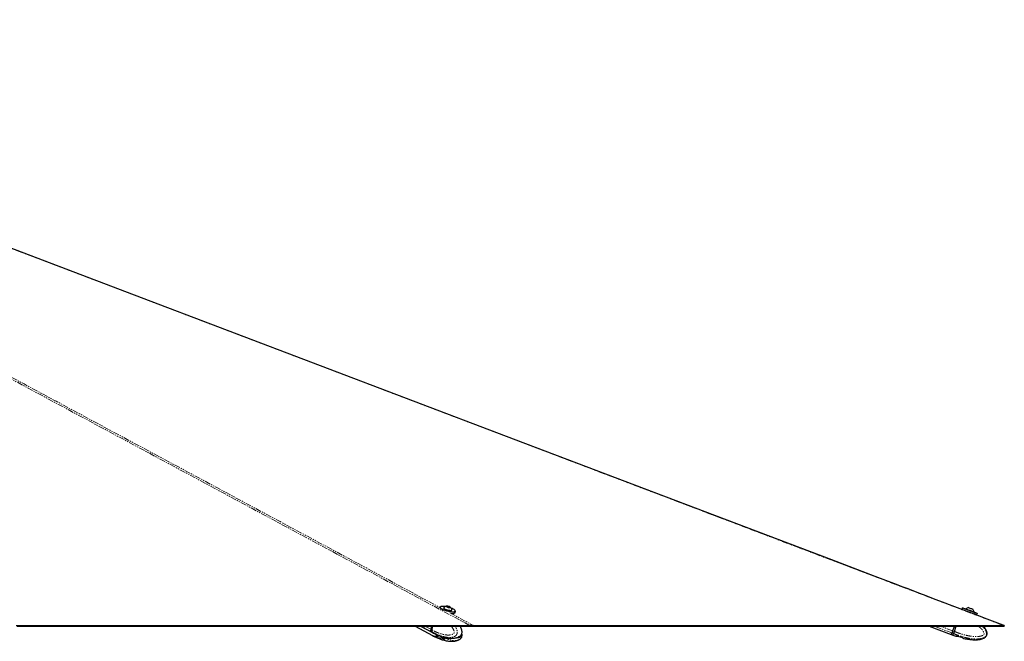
# Model space of a CAD drawing. Header units: millimetres. Extents: x 186 to 9508, y 327 to 8143.
# Tile 53 of 53: x 8424 to 9508, y 2832 to 3516. Entities that reach past the tile are written whole.
import ezdxf

# ---------------------------------------------------------------- set-up
doc = ezdxf.new("R2010")
doc.units = ezdxf.units.MM
doc.linetypes.add('PHANTOM', pattern=[12.7, 6.35, -1.27, 1.27, -1.27, 1.27, -1.27])

msp = doc.modelspace()

# ---------------------------------------------------------------- linework, layer by layer
at = {"color": 7, "linetype": 'Continuous', "lineweight": 25}
for p, q in [((8887.17, 2869.74), (8886.92, 2868.8)), ((8891.14, 2869.11), (8891.09, 2868.9)), ((8894.76, 2870.66), (8896.07, 2870.61)), ((8895.01, 2870.16), (8894.76, 2870.66)), ((8896.57, 2869.62), (8895.01, 2870.16)), ((8895.87, 2869.86), (8896.07, 2870.61)), ((8896.07, 2870.61), (8897.63, 2870.06)), ((8897.88, 2869.57), (8896.57, 2869.62)), ((8897.51, 2869.58), (8897.63, 2870.06)), ((8897.63, 2870.06), (8897.88, 2869.57)), ((8900.27, 2866.47), (8900.32, 2866.68)), ((8903.69, 2863.76), (8904.09, 2865.26)), ((9462.16, 2868.91), (9461.6, 2867.41)), ((9466.06, 2867.9), (9465.98, 2867.7)), ((9473.55, 2867.63), (9473.56, 2867.62)), ((9474.88, 2864.37), (9474.95, 2864.57)), ((9474.94, 2864.58), (9474.95, 2864.57)), ((9477.99, 2861.28), (9478.55, 2862.77)), ((8859.65, 2848.78), (8878.76, 2838.64)), ((8865.78, 2848.78), (8878.77, 2841.92)), ((8877.82, 2848.78), (8876.95, 2845.49)), ((8877.95, 2848.78), (8877.07, 2845.46)), ((8878.27, 2844.79), (8879.33, 2848.78)), ((8878.27, 2844.79), (8878.27, 2844.79)), ((8878.97, 2841.81), (8880.1, 2841.22)), ((8922.25, 2848.78), (8921.77, 2848.78)), ((9425.66, 2848.78), (9449.89, 2839.71)), ((9453.29, 2848.78), (9451.44, 2843.85)), ((9453.29, 2848.78), (9451.44, 2843.85)), ((9453.31, 2843.15), (9455.42, 2848.78)), ((9453.31, 2843.15), (9453.31, 2843.15)), ((8878.95, 2838.54), (8880.08, 2837.94)), ((8880.13, 2837.91), (8883.9, 2836.1)), ((8883.83, 2839.46), (8883.72, 2839.46)), ((8884.43, 2836.16), (8883.72, 2836.17)), ((8884.14, 2839.34), (8886.2, 2838.54)), ((8884.14, 2836.05), (8886.2, 2835.24)), ((8885.49, 2836.16), (8888.46, 2836.17)), ((8887.14, 2836.1), (8891.38, 2835.31)), ((8887.56, 2837.97), (8888.49, 2837.69)), ((8887.56, 2834.67), (8890.31, 2833.85)), ((8889.94, 2836.05), (8892, 2835.25)), ((8892.29, 2834.67), (8891.37, 2833.85)), ((8891.38, 2835.31), (8891.55, 2835.42)), ((8892.34, 2834.73), (8892.29, 2834.67)), ((8907.9, 2837.34), (8908.23, 2837.49)), ((8907.9, 2834.01), (8908.25, 2834.17)), ((9450.17, 2839.6), (9451.76, 2839.01)), ((9451.76, 2839.01), (9455.1, 2837.89)), ((9455.26, 2837.8), (9455.09, 2837.84)), ((9455.26, 2837.8), (9456.87, 2837.82)), ((9455.26, 2837.8), (9456.87, 2837.81)), ((9458.21, 2837.7), (9461.12, 2836.9)), ((9462.29, 2836.32), (9463.59, 2835.5)), ((9462.29, 2836.31), (9463.59, 2835.5)), ((9463.76, 2835.44), (9463.59, 2835.5))]:
    msp.add_line(p, q, dxfattribs=at)
at = {"color": 8, "linetype": 'PHANTOM', "lineweight": 18}
for p, q in [((8892.7, 2866.4), (8893.75, 2865.83)), ((8898.08, 2863.51), (8923.67, 2849.76)), ((8877.25, 2843.18), (8866.64, 2848.78)), ((8876.95, 2845.49), (8870.71, 2848.78)), ((8877.15, 2845.38), (8878.05, 2848.78)), ((8878.27, 2844.79), (8877.15, 2845.38)), ((8877.45, 2843.07), (8878.51, 2842.51)), ((8878.51, 2842.51), (8878.58, 2842.47)), ((9450.58, 2841.54), (9431.24, 2848.78)), ((9451.44, 2843.85), (9438.26, 2848.78)), ((9450.86, 2841.44), (9452.36, 2840.87)), ((9451.72, 2843.74), (9453.61, 2848.78)), ((9453.31, 2843.15), (9451.72, 2843.74)), ((9452.36, 2840.87), (9452.45, 2840.84)), ((8886.2, 2835.24), (8886.44, 2836.17)), ((8887.9, 2835.96), (8887.56, 2834.67)), ((8890.31, 2833.85), (8890.73, 2835.43)), ((8891.77, 2835.34), (8891.37, 2833.85)), ((8892.29, 2834.67), (8892.36, 2834.94))]:
    msp.add_line(p, q, dxfattribs=at)
at = {"color": 8, "linetype": 'PHANTOM', "lineweight": 18, "flags": 128}
for points in [[(9507.22, 2849.76), (8426.94, 3260.14), (8285.48, 3313.88), (8144.02, 3367.62), (8002.56, 3421.37), (7861.1, 3475.12), (7753.04, 3516.19)], [(8919.72, 2849.76), (8155.87, 3260.14), (8055.85, 3313.88), (7955.83, 3367.62), (7855.82, 3421.37), (7755.82, 3475.12), (7707.51, 3501.11)], [(8877.07, 2845.46), (8877.07, 2845.46), (8877.07, 2845.44), (8877.09, 2845.42), (8877.11, 2845.4), (8877.15, 2845.38)], [(8878.58, 2842.47), (8879.37, 2841.69), (8880.15, 2841.19)], [(9450.86, 2841.44), (9450.94, 2841.65), (9451.02, 2841.89), (9451.12, 2842.15), (9451.23, 2842.44), (9451.35, 2842.75), (9451.47, 2843.07), (9451.59, 2843.41), (9451.72, 2843.74)]]:
    msp.add_lwpolyline(points, dxfattribs=at)
at = {"color": 7, "linetype": 'Continuous', "lineweight": 25, "flags": 128}
for points in [[(9508.3, 2849.57), (9504.1, 2851.16), (9489.33, 2856.77), (9475.56, 2862.01), (9462.78, 2866.86), (9451.01, 2871.33), (9440.24, 2875.42), (9430.47, 2879.13), (9422.39, 2882.2), (9415.16, 2884.95), (9408.69, 2887.41), (9402.33, 2889.82), (9395.93, 2892.26), (9389.48, 2894.7), (9366.11, 2903.58), (9342.23, 2912.65), (9318.26, 2921.76), (9189.82, 2970.55), (8960.46, 3057.68), (8550.9, 3213.26), (8029.63, 3411.29)], [(8904.09, 2865.26), (8903.82, 2864.9), (8903.21, 2864.63), (8902.29, 2864.47), (8901.1, 2864.44), (8899.69, 2864.54), (8898.11, 2864.75), (8896.42, 2865.08), (8894.71, 2865.51), (8893.03, 2866.02), (8891.46, 2866.59), (8890.06, 2867.2), (8888.89, 2867.82), (8887.99, 2868.42), (8887.41, 2868.99), (8887.16, 2869.5), (8887.17, 2869.74)], [(8892.82, 2870.44), (8892.47, 2870.49), (8891, 2870.64), (8889.72, 2870.67), (8888.68, 2870.58), (8887.93, 2870.38), (8887.5, 2870.06), (8887.4, 2869.64), (8887.64, 2869.14), (8888.21, 2868.59), (8889.09, 2868), (8890.24, 2867.39), (8891.6, 2866.8), (8893.14, 2866.24), (8894.78, 2865.74), (8896.45, 2865.33), (8898.1, 2865), (8899.64, 2864.79), (8901.03, 2864.7), (8902.19, 2864.73), (8903.09, 2864.88), (8903.68, 2865.14), (8903.95, 2865.51), (8903.87, 2865.97), (8903.47, 2866.5), (8902.74, 2867.08), (8901.72, 2867.68), (8901.72, 2867.68)], [(8891.22, 2869.24), (8891.14, 2868.96), (8891.38, 2868.58), (8891.94, 2868.15), (8892.79, 2867.69), (8893.85, 2867.26), (8895.05, 2866.86), (8896.3, 2866.55), (8897.52, 2866.34), (8898.59, 2866.24)], [(8897.75, 2869.29), (8898.33, 2869.32), (8898.61, 2869.48), (8898.53, 2869.73), (8898.12, 2870.04), (8897.44, 2870.37), (8896.58, 2870.65), (8895.69, 2870.85), (8894.89, 2870.94), (8894.31, 2870.91), (8894.03, 2870.75), (8894.11, 2870.49), (8894.52, 2870.18), (8895.2, 2869.86), (8896.06, 2869.58), (8896.95, 2869.38), (8897.75, 2869.29)], [(8898.59, 2866.24), (8899.46, 2866.26), (8900.05, 2866.41), (8900.32, 2866.66), (8900.33, 2866.83)], [(8901.72, 2867.68), (8900.46, 2868.28), (8899.53, 2868.66)], [(8899.86, 2862.99), (8900.7, 2862.94), (8901.9, 2862.97), (8902.81, 2863.13), (8903.42, 2863.4), (8903.69, 2863.76)], [(9461.6, 2867.41), (9461.61, 2867.41), (9461.86, 2867.32), (9462.44, 2867.1), (9463.32, 2866.78), (9464.46, 2866.35), (9465.82, 2865.84), (9467.34, 2865.27), (9468.97, 2864.67), (9470.62, 2864.04), (9472.25, 2863.44), (9473.77, 2862.86), (9475.13, 2862.35), (9476.27, 2861.92), (9477.15, 2861.59), (9477.73, 2861.38), (9477.98, 2861.28), (9477.99, 2861.28)], [(9478.55, 2862.77), (9478.54, 2862.78), (9478.29, 2862.88), (9477.71, 2863.09), (9476.84, 2863.42), (9475.69, 2863.85), (9474.33, 2864.36), (9472.81, 2864.93), (9471.19, 2865.54), (9469.53, 2866.16), (9467.9, 2866.77), (9466.38, 2867.34), (9465.02, 2867.85), (9463.88, 2868.28), (9463, 2868.6), (9462.42, 2868.82), (9462.17, 2868.91), (9462.16, 2868.91)], [(9462.42, 2869.03), (9462.43, 2869.03), (9462.67, 2868.94), (9463.24, 2868.73), (9464.09, 2868.41), (9465.21, 2867.99), (9466.54, 2867.49), (9468.03, 2866.94), (9469.62, 2866.34), (9471.24, 2865.74), (9472.82, 2865.14), (9474.31, 2864.58), (9475.64, 2864.09), (9476.76, 2863.67), (9477.61, 2863.34), (9478.18, 2863.13), (9478.42, 2863.04), (9478.43, 2863.03)], [(9466.06, 2867.9), (9466.06, 2867.9), (9466.29, 2867.82), (9466.84, 2867.61), (9467.65, 2867.31), (9468.68, 2866.93), (9469.84, 2866.49), (9471.05, 2866.04), (9472.22, 2865.6), (9473.26, 2865.21), (9474.1, 2864.89), (9474.68, 2864.68), (9474.94, 2864.58)], [(9469.11, 2869.29), (9469.22, 2869.25), (9469.64, 2869.09), (9470.32, 2868.84), (9471.15, 2868.53), (9472.02, 2868.2), (9472.77, 2867.92), (9473.31, 2867.72), (9473.55, 2867.63)], [(9477.73, 2861.16), (9477.72, 2861.16), (9477.48, 2861.26), (9476.91, 2861.47), (9476.06, 2861.79), (9474.94, 2862.21), (9473.61, 2862.71), (9472.95, 2862.96)], [(8420.62, 2849.76), (8424.5, 2849.76), (8432.26, 2849.76), (8436.14, 2849.76), (8443.89, 2849.76), (8447.77, 2849.76), (8455.53, 2849.76), (8459.41, 2849.76), (8463.29, 2849.76), (8471.05, 2849.76), (8474.93, 2849.76), (8482.69, 2849.76), (8486.57, 2849.76), (8494.33, 2849.76), (8498.21, 2849.76), (8505.96, 2849.76), (8509.84, 2849.76), (8513.72, 2849.76), (8521.48, 2849.76), (8525.36, 2849.76), (8533.12, 2849.76), (8537, 2849.76), (8544.76, 2849.76), (8548.64, 2849.76), (8552.52, 2849.76), (8560.28, 2849.76), (8564.16, 2849.76), (8571.91, 2849.76), (8575.79, 2849.76), (8583.55, 2849.76), (8587.43, 2849.76), (8595.19, 2849.76), (8599.07, 2849.76), (8602.95, 2849.76), (8610.71, 2849.76), (8614.59, 2849.76), (8622.35, 2849.76), (8626.23, 2849.76), (8633.98, 2849.76), (8637.86, 2849.76), (8645.62, 2849.76), (8649.5, 2849.76), (8653.38, 2849.76), (8661.14, 2849.76), (8665.02, 2849.76), (8672.78, 2849.76), (8676.66, 2849.76), (8684.42, 2849.76), (8688.3, 2849.76), (8696.05, 2849.76), (8699.93, 2849.76), (8703.81, 2849.76), (8711.57, 2849.76), (8715.45, 2849.76), (8723.21, 2849.76), (8727.09, 2849.76), (8734.85, 2849.76), (8738.73, 2849.76), (8742.61, 2849.76), (8750.37, 2849.76), (8754.25, 2849.76), (8762, 2849.76), (8765.88, 2849.76), (8773.64, 2849.76), (8777.52, 2849.76), (8785.28, 2849.76), (8789.16, 2849.76), (8793.04, 2849.76), (8800.8, 2849.76), (8804.68, 2849.76), (8812.44, 2849.76), (8816.32, 2849.76), (8824.07, 2849.76), (8827.95, 2849.76), (8835.71, 2849.76), (8839.59, 2849.76), (8843.47, 2849.76), (8851.23, 2849.76), (8855.11, 2849.76), (8862.87, 2849.76), (8866.75, 2849.76), (8874.51, 2849.76), (8878.39, 2849.76), (8886.14, 2849.76), (8890.02, 2849.76), (8893.9, 2849.76), (8901.66, 2849.76), (8905.54, 2849.76), (8912.63, 2849.76), (8919.72, 2849.76)], [(8421.71, 2848.78), (8425.59, 2848.78), (8429.47, 2848.78), (8437.22, 2848.78), (8441.1, 2848.78), (8448.86, 2848.78), (8452.74, 2848.78), (8460.5, 2848.78), (8464.38, 2848.78), (8472.14, 2848.78), (8476.02, 2848.78), (8479.9, 2848.78), (8487.66, 2848.78), (8491.54, 2848.78), (8499.29, 2848.78), (8503.17, 2848.78), (8510.93, 2848.78), (8514.81, 2848.78), (8522.57, 2848.78), (8526.45, 2848.78), (8530.33, 2848.78), (8538.09, 2848.78), (8541.97, 2848.78), (8549.73, 2848.78), (8553.61, 2848.78), (8561.36, 2848.78), (8565.24, 2848.78), (8569.12, 2848.78), (8576.88, 2848.78), (8580.76, 2848.78), (8588.52, 2848.78), (8592.4, 2848.78), (8600.16, 2848.78), (8604.04, 2848.78), (8611.8, 2848.78), (8615.68, 2848.78), (8619.56, 2848.78), (8627.31, 2848.78), (8631.19, 2848.78), (8638.95, 2848.78), (8642.83, 2848.78), (8650.59, 2848.78), (8654.47, 2848.78), (8662.23, 2848.78), (8666.11, 2848.78), (8669.99, 2848.78), (8677.75, 2848.78), (8681.63, 2848.78), (8689.38, 2848.78), (8693.26, 2848.78), (8701.02, 2848.78), (8704.9, 2848.78), (8712.66, 2848.78), (8716.54, 2848.78), (8720.42, 2848.78), (8728.18, 2848.78), (8732.06, 2848.78), (8739.82, 2848.78), (8743.7, 2848.78), (8751.45, 2848.78), (8755.33, 2848.78), (8763.09, 2848.78), (8766.97, 2848.78), (8770.85, 2848.78), (8778.61, 2848.78), (8782.49, 2848.78), (8790.25, 2848.78), (8794.13, 2848.78), (8801.89, 2848.78), (8805.77, 2848.78), (8809.65, 2848.78), (8817.4, 2848.78), (8821.28, 2848.78), (8829.04, 2848.78), (8832.92, 2848.78), (8840.68, 2848.78), (8844.56, 2848.78), (8852.32, 2848.78), (8856.2, 2848.78), (8860.08, 2848.78), (8867.84, 2848.78), (8871.72, 2848.78), (8879.47, 2848.78), (8883.35, 2848.78), (8891.11, 2848.78), (8894.99, 2848.78), (8902.75, 2848.78), (8906.63, 2848.78), (8910.51, 2848.78), (8916.37, 2848.78), (8922.23, 2848.78)], [(8877.25, 2843.18), (8878.05, 2842.39), (8878.77, 2841.92)], [(8877.45, 2843.07), (8878.24, 2842.29), (8878.97, 2841.81)], [(8922.46, 2849.57), (8922.34, 2849.18), (8922.23, 2848.78)], [(8922.23, 2848.78), (8923.03, 2848.78), (8924.64, 2848.78), (8927.86, 2848.78), (8929.46, 2848.78), (8931.07, 2848.78), (8934.28, 2848.78), (8935.89, 2848.78), (8939.1, 2848.78), (8940.71, 2848.78), (8943.92, 2848.78), (8945.53, 2848.78), (8948.74, 2848.78), (8950.35, 2848.78), (8951.96, 2848.78), (8955.17, 2848.78), (8956.78, 2848.78), (8959.99, 2848.78), (8961.6, 2848.78), (8964.81, 2848.78), (8966.42, 2848.78), (8968.03, 2848.78), (8971.24, 2848.78), (8972.85, 2848.78), (8976.06, 2848.78), (8977.67, 2848.78), (8980.88, 2848.78), (8982.49, 2848.78), (8985.7, 2848.78), (8987.31, 2848.78), (8988.92, 2848.78), (8992.13, 2848.78), (8993.74, 2848.78), (8996.95, 2848.78), (8998.56, 2848.78), (9001.77, 2848.78), (9003.38, 2848.78), (9006.59, 2848.78), (9008.2, 2848.78), (9009.81, 2848.78), (9013.02, 2848.78), (9014.63, 2848.78), (9017.84, 2848.78), (9019.45, 2848.78), (9022.66, 2848.78), (9024.27, 2848.78), (9027.48, 2848.78), (9029.09, 2848.78), (9030.7, 2848.78), (9033.91, 2848.78), (9035.52, 2848.78), (9038.73, 2848.78), (9040.34, 2848.78), (9043.55, 2848.78), (9045.16, 2848.78), (9046.76, 2848.78), (9049.98, 2848.78), (9051.58, 2848.78), (9054.8, 2848.78), (9056.41, 2848.78), (9059.62, 2848.78), (9061.23, 2848.78), (9064.44, 2848.78), (9066.05, 2848.78), (9067.65, 2848.78), (9070.87, 2848.78), (9072.47, 2848.78), (9075.69, 2848.78), (9077.29, 2848.78), (9080.51, 2848.78), (9082.12, 2848.78), (9085.33, 2848.78), (9086.94, 2848.78), (9088.54, 2848.78), (9091.76, 2848.78), (9093.36, 2848.78), (9096.58, 2848.78), (9098.18, 2848.78), (9101.4, 2848.78), (9103.01, 2848.78), (9106.22, 2848.78), (9107.83, 2848.78), (9109.43, 2848.78), (9112.65, 2848.78), (9114.25, 2848.78), (9117.47, 2848.78), (9119.07, 2848.78), (9122.29, 2848.78), (9123.89, 2848.78), (9125.5, 2848.78), (9128.72, 2848.78), (9130.32, 2848.78), (9133.54, 2848.78), (9135.14, 2848.78), (9138.36, 2848.78), (9139.96, 2848.78), (9143.18, 2848.78), (9144.78, 2848.78), (9146.39, 2848.78), (9149.6, 2848.78), (9151.21, 2848.78), (9154.43, 2848.78), (9156.03, 2848.78), (9159.25, 2848.78), (9160.85, 2848.78), (9164.07, 2848.78), (9165.67, 2848.78), (9167.28, 2848.78), (9170.49, 2848.78), (9172.1, 2848.78), (9175.32, 2848.78), (9176.92, 2848.78), (9180.14, 2848.78), (9181.74, 2848.78), (9184.96, 2848.78), (9186.56, 2848.78), (9188.17, 2848.78), (9191.38, 2848.78), (9192.99, 2848.78), (9196.2, 2848.78), (9197.81, 2848.78), (9201.03, 2848.78), (9202.63, 2848.78), (9204.24, 2848.78), (9207.45, 2848.78), (9209.06, 2848.78), (9212.27, 2848.78), (9213.88, 2848.78), (9217.09, 2848.78), (9218.7, 2848.78), (9221.91, 2848.78), (9223.52, 2848.78), (9225.13, 2848.78), (9228.34, 2848.78), (9229.95, 2848.78), (9233.16, 2848.78), (9234.77, 2848.78), (9237.98, 2848.78), (9239.59, 2848.78), (9242.8, 2848.78), (9244.41, 2848.78), (9246.02, 2848.78), (9249.23, 2848.78), (9250.84, 2848.78), (9254.05, 2848.78), (9255.66, 2848.78), (9258.87, 2848.78), (9260.48, 2848.78), (9263.69, 2848.78), (9265.3, 2848.78), (9266.91, 2848.78), (9270.12, 2848.78), (9271.73, 2848.78), (9274.94, 2848.78), (9276.55, 2848.78), (9279.76, 2848.78), (9281.37, 2848.78), (9282.98, 2848.78), (9286.19, 2848.78), (9287.8, 2848.78), (9291.01, 2848.78), (9292.62, 2848.78), (9295.83, 2848.78), (9297.44, 2848.78), (9300.65, 2848.78), (9302.26, 2848.78), (9303.87, 2848.78), (9307.08, 2848.78), (9308.69, 2848.78), (9311.9, 2848.78), (9313.51, 2848.78), (9316.72, 2848.78), (9318.33, 2848.78), (9321.54, 2848.78), (9323.15, 2848.78), (9324.76, 2848.78), (9327.97, 2848.78), (9329.58, 2848.78), (9332.79, 2848.78), (9334.4, 2848.78), (9337.61, 2848.78), (9339.22, 2848.78), (9342.43, 2848.78), (9344.04, 2848.78), (9345.65, 2848.78), (9348.86, 2848.78), (9350.47, 2848.78), (9353.68, 2848.78), (9355.29, 2848.78), (9358.5, 2848.78), (9360.11, 2848.78), (9361.72, 2848.78), (9364.93, 2848.78), (9366.54, 2848.78), (9369.75, 2848.78), (9371.36, 2848.78), (9374.57, 2848.78), (9376.18, 2848.78), (9379.39, 2848.78), (9381, 2848.78), (9382.6, 2848.78), (9385.82, 2848.78), (9387.43, 2848.78), (9390.64, 2848.78), (9392.25, 2848.78), (9395.46, 2848.78), (9397.07, 2848.78), (9400.28, 2848.78), (9401.89, 2848.78), (9403.49, 2848.78), (9406.71, 2848.78), (9408.32, 2848.78), (9411.53, 2848.78), (9413.14, 2848.78), (9416.35, 2848.78), (9417.96, 2848.78), (9421.17, 2848.78), (9422.78, 2848.78), (9424.38, 2848.78), (9427.6, 2848.78), (9429.21, 2848.78), (9432.42, 2848.78), (9434.03, 2848.78), (9437.24, 2848.78), (9438.85, 2848.78), (9442.06, 2848.78), (9443.67, 2848.78), (9445.27, 2848.78), (9448.49, 2848.78), (9450.1, 2848.78), (9453.31, 2848.78), (9454.92, 2848.78), (9458.13, 2848.78), (9459.74, 2848.78), (9461.34, 2848.78), (9464.56, 2848.78), (9466.16, 2848.78), (9469.38, 2848.78), (9470.98, 2848.78), (9474.2, 2848.78), (9475.81, 2848.78), (9479.02, 2848.78), (9480.63, 2848.78), (9482.23, 2848.78), (9485.45, 2848.78), (9487.05, 2848.78), (9490.27, 2848.78), (9491.87, 2848.78), (9495.09, 2848.78), (9496.7, 2848.78), (9499.91, 2848.78), (9501.52, 2848.78), (9503.12, 2848.78), (9505.55, 2848.78), (9507.98, 2848.78)], [(8923.67, 2849.76), (8924.47, 2849.76), (8927.68, 2849.76), (8929.29, 2849.76), (8932.5, 2849.76), (8934.11, 2849.76), (8937.32, 2849.76), (8938.93, 2849.76), (8942.15, 2849.76), (8943.75, 2849.76), (8945.36, 2849.76), (8948.57, 2849.76), (8950.18, 2849.76), (8953.39, 2849.76), (8955, 2849.76), (8958.21, 2849.76), (8959.82, 2849.76), (8961.43, 2849.76), (8964.64, 2849.76), (8966.25, 2849.76), (8969.46, 2849.76), (8971.07, 2849.76), (8974.28, 2849.76), (8975.89, 2849.76), (8979.1, 2849.76), (8980.71, 2849.76), (8982.32, 2849.76), (8985.53, 2849.76), (8987.14, 2849.76), (8990.35, 2849.76), (8991.96, 2849.76), (8995.17, 2849.76), (8996.78, 2849.76), (8999.99, 2849.76), (9001.6, 2849.76), (9003.21, 2849.76), (9006.42, 2849.76), (9008.03, 2849.76), (9011.24, 2849.76), (9012.85, 2849.76), (9016.06, 2849.76), (9017.67, 2849.76), (9020.88, 2849.76), (9022.49, 2849.76), (9024.1, 2849.76), (9027.31, 2849.76), (9028.92, 2849.76), (9032.13, 2849.76), (9033.74, 2849.76), (9036.95, 2849.76), (9038.56, 2849.76), (9040.16, 2849.76), (9043.38, 2849.76), (9044.99, 2849.76), (9048.2, 2849.76), (9049.81, 2849.76), (9053.02, 2849.76), (9054.63, 2849.76), (9057.84, 2849.76), (9059.45, 2849.76), (9061.05, 2849.76), (9064.27, 2849.76), (9065.88, 2849.76), (9069.09, 2849.76), (9070.7, 2849.76), (9073.91, 2849.76), (9075.52, 2849.76), (9078.73, 2849.76), (9080.34, 2849.76), (9081.94, 2849.76), (9085.16, 2849.76), (9086.76, 2849.76), (9089.98, 2849.76), (9091.59, 2849.76), (9094.8, 2849.76), (9096.41, 2849.76), (9099.62, 2849.76), (9101.23, 2849.76), (9102.83, 2849.76), (9106.05, 2849.76), (9107.65, 2849.76), (9110.87, 2849.76), (9112.47, 2849.76), (9115.69, 2849.76), (9117.3, 2849.76), (9118.9, 2849.76), (9122.12, 2849.76), (9123.72, 2849.76), (9126.94, 2849.76), (9128.54, 2849.76), (9131.76, 2849.76), (9133.36, 2849.76), (9136.58, 2849.76), (9138.18, 2849.76), (9139.79, 2849.76), (9143.01, 2849.76), (9144.61, 2849.76), (9147.83, 2849.76), (9149.43, 2849.76), (9152.65, 2849.76), (9154.25, 2849.76), (9157.47, 2849.76), (9159.07, 2849.76), (9160.68, 2849.76), (9163.9, 2849.76), (9165.5, 2849.76), (9168.72, 2849.76), (9170.32, 2849.76), (9173.54, 2849.76), (9175.14, 2849.76), (9178.36, 2849.76), (9179.96, 2849.76), (9181.57, 2849.76), (9184.78, 2849.76), (9186.39, 2849.76), (9189.61, 2849.76), (9191.21, 2849.76), (9194.43, 2849.76), (9196.03, 2849.76), (9197.64, 2849.76), (9200.85, 2849.76), (9202.46, 2849.76), (9205.67, 2849.76), (9207.28, 2849.76), (9210.5, 2849.76), (9212.1, 2849.76), (9215.32, 2849.76), (9216.92, 2849.76), (9218.53, 2849.76), (9221.74, 2849.76), (9223.35, 2849.76), (9226.56, 2849.76), (9228.17, 2849.76), (9231.38, 2849.76), (9232.99, 2849.76), (9236.21, 2849.76), (9237.81, 2849.76), (9239.42, 2849.76), (9242.63, 2849.76), (9244.24, 2849.76), (9247.45, 2849.76), (9249.06, 2849.76), (9252.27, 2849.76), (9253.88, 2849.76), (9257.1, 2849.76), (9258.7, 2849.76), (9260.31, 2849.76), (9263.52, 2849.76), (9265.13, 2849.76), (9268.34, 2849.76), (9269.95, 2849.76), (9273.16, 2849.76), (9274.77, 2849.76), (9276.38, 2849.76), (9279.59, 2849.76), (9281.2, 2849.76), (9284.41, 2849.76), (9286.02, 2849.76), (9289.23, 2849.76), (9290.84, 2849.76), (9294.05, 2849.76), (9295.66, 2849.76), (9297.27, 2849.76), (9300.48, 2849.76), (9302.09, 2849.76), (9305.3, 2849.76), (9306.91, 2849.76), (9310.12, 2849.76), (9311.73, 2849.76), (9314.94, 2849.76), (9316.55, 2849.76), (9318.16, 2849.76), (9321.37, 2849.76), (9322.98, 2849.76), (9326.19, 2849.76), (9327.8, 2849.76), (9331.01, 2849.76), (9332.62, 2849.76), (9335.83, 2849.76), (9337.44, 2849.76), (9339.05, 2849.76), (9342.26, 2849.76), (9343.87, 2849.76), (9347.08, 2849.76), (9348.69, 2849.76), (9351.9, 2849.76), (9353.51, 2849.76), (9355.12, 2849.76), (9358.33, 2849.76), (9359.94, 2849.76), (9363.15, 2849.76), (9364.76, 2849.76), (9367.97, 2849.76), (9369.58, 2849.76), (9372.79, 2849.76), (9374.4, 2849.76), (9376.01, 2849.76), (9379.22, 2849.76), (9380.83, 2849.76), (9384.04, 2849.76), (9385.65, 2849.76), (9388.86, 2849.76), (9390.47, 2849.76), (9393.68, 2849.76), (9395.29, 2849.76), (9396.9, 2849.76), (9400.11, 2849.76), (9401.72, 2849.76), (9404.93, 2849.76), (9406.54, 2849.76), (9409.75, 2849.76), (9411.36, 2849.76), (9414.57, 2849.76), (9416.18, 2849.76), (9417.79, 2849.76), (9421, 2849.76), (9422.61, 2849.76), (9425.82, 2849.76), (9427.43, 2849.76), (9430.64, 2849.76), (9432.25, 2849.76), (9433.85, 2849.76), (9437.07, 2849.76), (9438.67, 2849.76), (9441.89, 2849.76), (9443.5, 2849.76), (9446.71, 2849.76), (9448.32, 2849.76), (9451.53, 2849.76), (9453.14, 2849.76), (9454.74, 2849.76), (9457.96, 2849.76), (9459.56, 2849.76), (9462.78, 2849.76), (9464.39, 2849.76), (9467.6, 2849.76), (9469.21, 2849.76), (9472.42, 2849.76), (9474.03, 2849.76), (9475.63, 2849.76), (9478.85, 2849.76), (9480.45, 2849.76), (9483.67, 2849.76), (9485.28, 2849.76), (9488.49, 2849.76), (9490.1, 2849.76), (9493.31, 2849.76), (9494.92, 2849.76), (9496.52, 2849.76), (9499.74, 2849.76), (9501.34, 2849.76), (9504.28, 2849.76), (9507.22, 2849.76)], [(9425.66, 2848.78), (9425.22, 2848.78), (9422.01, 2848.78), (9420.4, 2848.78), (9417.19, 2848.78), (9415.58, 2848.78), (9413.97, 2848.78), (9410.76, 2848.78), (9409.15, 2848.78), (9405.94, 2848.78), (9404.33, 2848.78), (9401.12, 2848.78), (9399.51, 2848.78), (9397.91, 2848.78), (9394.69, 2848.78), (9393.08, 2848.78), (9389.87, 2848.78), (9388.26, 2848.78), (9385.05, 2848.78), (9383.44, 2848.78), (9380.23, 2848.78), (9378.62, 2848.78), (9377.02, 2848.78), (9373.8, 2848.78), (9372.19, 2848.78), (9368.98, 2848.78), (9367.37, 2848.78), (9364.16, 2848.78), (9362.55, 2848.78), (9360.95, 2848.78), (9357.73, 2848.78), (9356.13, 2848.78), (9352.91, 2848.78), (9351.3, 2848.78), (9348.09, 2848.78), (9346.48, 2848.78), (9344.88, 2848.78), (9341.66, 2848.78), (9340.06, 2848.78), (9336.84, 2848.78), (9335.24, 2848.78), (9332.02, 2848.78), (9330.42, 2848.78), (9328.81, 2848.78), (9325.59, 2848.78), (9323.99, 2848.78), (9320.77, 2848.78), (9319.17, 2848.78), (9315.95, 2848.78), (9314.35, 2848.78), (9311.13, 2848.78), (9309.53, 2848.78), (9307.92, 2848.78), (9304.7, 2848.78), (9303.1, 2848.78), (9299.88, 2848.78), (9298.28, 2848.78), (9295.06, 2848.78), (9293.46, 2848.78), (9291.85, 2848.78), (9288.64, 2848.78), (9287.03, 2848.78), (9283.81, 2848.78), (9282.21, 2848.78), (9278.99, 2848.78), (9277.39, 2848.78), (9275.78, 2848.78), (9272.57, 2848.78), (9270.96, 2848.78), (9267.75, 2848.78), (9266.14, 2848.78), (9262.93, 2848.78), (9261.32, 2848.78), (9259.71, 2848.78), (9256.5, 2848.78), (9254.89, 2848.78), (9251.68, 2848.78), (9250.07, 2848.78), (9246.86, 2848.78), (9245.25, 2848.78), (9242.04, 2848.78), (9240.43, 2848.78), (9238.82, 2848.78), (9235.61, 2848.78), (9234, 2848.78), (9230.79, 2848.78), (9229.18, 2848.78), (9225.97, 2848.78), (9224.36, 2848.78), (9222.75, 2848.78), (9219.54, 2848.78), (9217.93, 2848.78), (9214.72, 2848.78), (9213.11, 2848.78), (9209.9, 2848.78), (9208.29, 2848.78), (9206.68, 2848.78), (9203.47, 2848.78), (9201.86, 2848.78), (9198.65, 2848.78), (9197.04, 2848.78), (9193.83, 2848.78), (9192.22, 2848.78), (9189.01, 2848.78), (9187.4, 2848.78), (9185.79, 2848.78), (9182.58, 2848.78), (9180.97, 2848.78), (9177.76, 2848.78), (9176.15, 2848.78), (9172.94, 2848.78), (9171.33, 2848.78), (9169.73, 2848.78), (9166.51, 2848.78), (9164.9, 2848.78), (9161.69, 2848.78), (9160.08, 2848.78), (9156.87, 2848.78), (9155.26, 2848.78), (9153.66, 2848.78), (9150.44, 2848.78), (9148.84, 2848.78), (9145.62, 2848.78), (9144.02, 2848.78), (9140.8, 2848.78), (9139.19, 2848.78), (9137.59, 2848.78), (9134.37, 2848.78), (9132.77, 2848.78), (9129.55, 2848.78), (9127.95, 2848.78), (9124.73, 2848.78), (9123.13, 2848.78), (9119.91, 2848.78), (9118.3, 2848.78), (9117.47, 2848.78)], [(9450.02, 2840.06), (9450.04, 2840.11), (9450.17, 2840.45), (9450.38, 2841.01), (9450.66, 2841.77)], [(9451.44, 2843.85), (9451.31, 2843.51), (9451.19, 2843.18), (9451.07, 2842.86), (9450.95, 2842.55), (9450.84, 2842.26), (9450.74, 2841.99), (9450.65, 2841.75), (9450.58, 2841.54)], [(9451.44, 2843.85), (9451.33, 2843.55), (9451.21, 2843.25), (9451.1, 2842.96), (9451, 2842.68), (9450.9, 2842.42), (9450.81, 2842.18), (9450.73, 2841.96), (9450.66, 2841.77)], [(9507.98, 2848.78), (9507.18, 2848.78), (9505.57, 2848.78), (9502.35, 2848.78), (9500.75, 2848.78), (9499.14, 2848.78), (9495.93, 2848.78), (9494.32, 2848.78), (9491.11, 2848.78), (9489.5, 2848.78), (9486.29, 2848.78), (9485.1, 2848.78)], [(9508.3, 2849.57), (9508.14, 2849.18), (9507.98, 2848.78)]]:
    msp.add_lwpolyline(points, dxfattribs=at)
at = {"color": 7, "linetype": 'Continuous', "lineweight": 25}
for centre, radius, start, end in [((8895.14, 2865.66), 5.32, 97.77834, 137.59028), ((8895.14, 2865.66), 5.32, 12.75838, 52.57032), ((9469.67, 2864), 5.32, 96.01251, 132.81007), ((9469.67, 2864), 5.32, 6.13335, 42.93091), ((8879.43, 2844.64), 2.62, 161.06489, 213.68557), ((9800.52, 2709.99), 373.86, 159.398, 159.69797), ((8881.36, 2844.29), 6.22, 245.28346, 302.19478), ((8881.55, 2844.18), 6.21, 245.27873, 302.1281), ((8889.86, 2841.64), 5.48, 254.43789, 269.62624)]:
    msp.add_arc(centre, radius, start, end, dxfattribs=at)
at = {"color": 8, "linetype": 'PHANTOM', "lineweight": 18}
for centre, radius, start, end in [((8879.63, 2844.53), 2.62, 161.06489, 213.68557), ((9800.8, 2709.89), 373.86, 159.398, 159.69797), ((9450.93, 2841.7), 0.277, 165.66213, 254.5635), ((9428.15, 2781.02), 67, 69.40758, 69.66402), ((9800.32, 2710.06), 371.64, 159.39768, 159.69861), ((8882.69, 2843.64), 6.27, 245.38175, 303.59359)]:
    msp.add_arc(centre, radius, start, end, dxfattribs=at)
for points, knots in [([(7711.15, 3501.14), (7733.36, 3489.21), (7791.97, 3457.73), (7886.94, 3406.71), (7996.08, 3348.08), (8105.21, 3289.45), (8214.34, 3230.82), (8475.07, 3090.76), (8699.41, 2970.23), (8887.38, 2869.25)], [0, 0, 0, 0, 0.0566322, 0.1494145, 0.24219689, 0.3349793, 0.42776171, 0.52054413, 1, 1, 1, 1]), ([(8899.55, 2848.78), (8899.78, 2848.49), (8900.27, 2847.89), (8900.95, 2846.91), (8901.61, 2845.85), (8902.12, 2844.84), (8902.49, 2843.9), (8902.69, 2843.2), (8902.78, 2842.62), (8902.79, 2842.25), (8902.77, 2841.92), (8902.7, 2841.67), (8902.6, 2841.42), (8902.45, 2841.17), (8902.17, 2840.82), (8901.73, 2840.45), (8901.14, 2840.09), (8900.53, 2839.81), (8899.58, 2839.49), (8898.28, 2839.23), (8896.66, 2839.11), (8895.04, 2839.15), (8893.23, 2839.33), (8891.21, 2839.68), (8888.69, 2840.3), (8885.89, 2841.21), (8883.08, 2842.36), (8880.54, 2843.55), (8879.03, 2844.38), (8878.27, 2844.79)], [0, 0, 0, 0, 0.0301081, 0.0615799, 0.0934811, 0.1256498, 0.1465186, 0.167733, 0.1774802, 0.1874172, 0.1938966, 0.2005957, 0.2061039, 0.2142725, 0.2226418, 0.2427879, 0.2634982, 0.2836895, 0.3040096, 0.3554397, 0.4074512, 0.4573424, 0.5074061, 0.5778723, 0.6485585, 0.7479168, 0.8476268, 0.9237541, 1, 1, 1, 1]), ([(8878.58, 2842.47), (8878.58, 2842.47), (8880.1, 2841.6), (8883.75, 2839.73), (8889.05, 2837.73), (8894, 2836.62), (8898, 2836.32), (8900.96, 2836.64), (8903.3, 2837.53), (8904.69, 2838.51), (8905.5, 2839.69), (8905.93, 2840.79), (8906.16, 2842.09), (8905.98, 2844.05), (8905.18, 2846.3), (8904.32, 2847.95), (8903.72, 2848.74), (8903.68, 2848.78)], [0, 0, 0, 0, 0.0000013, 0.1378233, 0.3240251, 0.4576905, 0.5545237, 0.6596536, 0.7052132, 0.7603353, 0.7925348, 0.806531, 0.8399514, 0.875275, 0.9296258, 0.9958121, 1, 1, 1, 1]), ([(8910.62, 2839.67), (8910.64, 2839.54), (8910.67, 2839.28), (8910.67, 2838.91), (8910.64, 2838.59), (8910.57, 2838.33), (8910.47, 2838.08), (8910.33, 2837.84), (8910.07, 2837.49), (8909.67, 2837.11), (8909.13, 2836.75), (8908.58, 2836.48), (8907.73, 2836.16), (8906.56, 2835.9), (8905.11, 2835.79), (8904.06, 2835.8), (8903.51, 2835.87), (8903.42, 2835.88)], [0, 0, 0, 0, 0.0302235, 0.0636164, 0.0853899, 0.107902, 0.1264116, 0.1538618, 0.1819863, 0.2496862, 0.3192819, 0.3871335, 0.4554177, 0.6282453, 0.8030269, 0.9706832, 1, 1, 1, 1]), ([(8908.23, 2837.49), (8908.28, 2837.5), (8908.87, 2837.76), (8909.74, 2838.52), (8910.52, 2839.69), (8910.95, 2840.78), (8911.18, 2842.08), (8911.06, 2844.04), (8910.41, 2846.29), (8909.7, 2847.93), (8909.2, 2848.72), (8909.17, 2848.78)], [0, 0, 0, 0, 0.0141822, 0.1982905, 0.305837, 0.3525845, 0.4642088, 0.58219, 0.7637221, 0.982116, 1, 1, 1, 1]), ([(9452.45, 2840.84), (9452.45, 2840.84), (9454.43, 2839.96), (9459.17, 2838.09), (9466.08, 2836.07), (9472.55, 2834.96), (9477.82, 2834.66), (9481.73, 2834.97), (9484.86, 2835.86), (9486.74, 2836.85), (9487.86, 2838.02), (9488.48, 2839.12), (9488.8, 2840.42), (9488.58, 2842.37), (9487.57, 2844.65), (9485.96, 2846.88), (9484.6, 2848.2), (9484, 2848.78)], [0, 0, 0, 0, 0.0000012, 0.1313256, 0.3087489, 0.4361126, 0.5283806, 0.6285542, 0.6719658, 0.7244892, 0.7551706, 0.768507, 0.8003518, 0.83401, 0.8857985, 0.9488644, 1, 1, 1, 1]), ([(9479.9, 2848.78), (9480.04, 2848.68), (9480.7, 2848.17), (9481.66, 2847.31), (9482.78, 2846.23), (9483.69, 2845.24), (9484.54, 2844.18), (9485.21, 2843.17), (9485.69, 2842.23), (9485.94, 2841.53), (9486.04, 2840.96), (9486.06, 2840.58), (9486.01, 2840.26), (9485.93, 2840), (9485.78, 2839.75), (9485.58, 2839.51), (9485.19, 2839.16), (9484.6, 2838.78), (9483.8, 2838.42), (9482.98, 2838.15), (9481.71, 2837.83), (9479.97, 2837.57), (9477.79, 2837.45), (9475.63, 2837.49), (9473.21, 2837.67), (9470.52, 2838.03), (9467.16, 2838.65), (9463.43, 2839.56), (9459.69, 2840.71), (9456.32, 2841.91), (9454.31, 2842.74), (9453.31, 2843.15)], [0, 0, 0, 0, 0.0118052, 0.0555911, 0.0851899, 0.1148743, 0.1449639, 0.1753056, 0.1949892, 0.2149988, 0.2241924, 0.2335652, 0.2396766, 0.2459953, 0.2511905, 0.2588953, 0.2667892, 0.2857913, 0.3053254, 0.32437, 0.343536, 0.3920453, 0.441103, 0.4881608, 0.5353814, 0.6018456, 0.6685175, 0.762233, 0.8562803, 0.9280843, 1, 1, 1, 1]), ([(8891.28, 2836.79), (8893.08, 2835.91), (8896.16, 2834.39), (8900.37, 2833.3), (8903.81, 2833.01), (8906.24, 2833.22), (8907.6, 2833.86), (8907.9, 2834.01)], [0, 0, 0, 0, 0.33578353, 0.57846148, 0.75426835, 0.94513832, 1, 1, 1, 1])]:
    msp.add_open_spline(points, degree=3, knots=knots, dxfattribs=at)
at = {"color": 7, "linetype": 'Continuous', "lineweight": 25}
for points, knots in [([(8877.07, 2845.46), (8877.04, 2845.3), (8876.94, 2844.83), (8876.89, 2844.34), (8876.98, 2844.08), (8876.99, 2844.07)], [0, 0, 0, 0, 0.3389533, 0.985158, 1, 1, 1, 1]), ([(8876.99, 2844.07), (8877.05, 2843.81), (8877.14, 2843.45), (8877.34, 2843.18), (8877.4, 2843.11)], [0, 0, 0, 0, 0.7413015, 1, 1, 1, 1]), ([(8878.27, 2844.79), (8878.23, 2844.63), (8878.16, 2844.32), (8878.12, 2843.87), (8878.14, 2843.43), (8878.22, 2843.07), (8878.34, 2842.77), (8878.44, 2842.6), (8878.51, 2842.52), (8878.51, 2842.51)], [0, 0, 0, 0, 0.1727117, 0.3504341, 0.523145, 0.7008597, 0.8420721, 0.9859711, 1, 1, 1, 1]), ([(8880.14, 2841.2), (8881.29, 2840.6), (8882.52, 2839.96), (8883.8, 2839.43), (8883.9, 2839.39)], [0, 0, 0, 0, 0.9274165, 1, 1, 1, 1]), ([(8908.24, 2837.48), (8908.36, 2837.54), (8908.84, 2837.77), (8909.53, 2838.33), (8910.25, 2839.07), (8910.8, 2839.87), (8911.18, 2840.81), (8911.38, 2841.86), (8911.4, 2843.01), (8911.24, 2844.21), (8910.91, 2845.4), (8910.4, 2846.8), (8909.91, 2847.95), (8909.48, 2848.65), (8909.4, 2848.78)], [0, 0, 0, 0, 0.0353368, 0.1392248, 0.2116727, 0.2828988, 0.3567471, 0.4359672, 0.5193182, 0.6098097, 0.7044535, 0.7967016, 0.9606019, 1, 1, 1, 1]), ([(8908.26, 2834.16), (8908.37, 2834.22), (8908.84, 2834.45), (8909.53, 2835), (8910.24, 2835.73), (8910.8, 2836.54), (8911.18, 2837.47), (8911.38, 2838.52), (8911.39, 2839.67), (8911.31, 2840.51), (8911.19, 2840.94), (8911.18, 2840.99)], [0, 0, 0, 0, 0.0533409, 0.2211749, 0.3382236, 0.4532881, 0.5726411, 0.700605, 0.8352666, 0.9814939, 1, 1, 1, 1]), ([(8922.46, 2849.57), (8921.82, 2849.64), (8920.92, 2849.75), (8920, 2849.76), (8919.72, 2849.76)], [0, 0, 0, 0, 0.7007231, 1, 1, 1, 1]), ([(8923.67, 2849.76), (8923.39, 2849.75), (8923, 2849.72), (8922.58, 2849.61), (8922.46, 2849.57)], [0, 0, 0, 0, 0.7007216, 1, 1, 1, 1]), ([(9450.02, 2840.07), (9450.02, 2840.05), (9450.01, 2840.02), (9450, 2840), (9450, 2839.99), (9449.99, 2839.98), (9449.99, 2839.97), (9449.99, 2839.96), (9449.98, 2839.94), (9449.98, 2839.9), (9449.98, 2839.84), (9450, 2839.76), (9450.06, 2839.67), (9450.12, 2839.63), (9450.14, 2839.62)], [0, 0, 0, 0, 0.2043364, 0.4886266, 0.6357102, 0.6942959, 0.7259916, 0.7453286, 0.7586857, 0.7826266, 0.8161321, 0.8730563, 0.9445245, 1, 1, 1, 1]), ([(9453.31, 2843.15), (9453.25, 2842.99), (9453.12, 2842.68), (9452.94, 2842.23), (9452.76, 2841.8), (9452.61, 2841.43), (9452.48, 2841.13), (9452.4, 2840.96), (9452.37, 2840.88), (9452.36, 2840.87)], [0, 0, 0, 0, 0.17271171, 0.35043413, 0.52314502, 0.70085965, 0.84207208, 0.98597111, 1, 1, 1, 1]), ([(9463.76, 2835.44), (9463.81, 2835.43), (9465.58, 2834.97), (9468.88, 2834.46), (9473.39, 2833.96), (9477.19, 2833.88), (9480.3, 2834.11), (9482.77, 2834.55), (9484.68, 2835.14), (9486.26, 2835.88), (9487.53, 2836.77), (9488.48, 2837.85), (9489.08, 2839.01), (9489.4, 2840.51), (9489.22, 2842.13), (9488.67, 2843.76), (9487.86, 2845.32), (9486.67, 2847.05), (9485.65, 2848.18), (9485.1, 2848.78)], [0, 0, 0, 0, 0.0044002, 0.1432506, 0.261971, 0.3610051, 0.4418375, 0.5067209, 0.5580968, 0.5984101, 0.643451, 0.6792737, 0.7097535, 0.7452978, 0.7987079, 0.8351306, 0.8803111, 0.9362677, 1, 1, 1, 1]), ([(9508.3, 2849.57), (9508.05, 2849.64), (9507.71, 2849.75), (9507.33, 2849.76), (9507.22, 2849.76)], [0, 0, 0, 0, 0.7007231, 1, 1, 1, 1]), ([(8883.71, 2839.48), (8883.71, 2839.49), (8883.69, 2839.51), (8883.82, 2839.47), (8884.04, 2839.39), (8884.14, 2839.34)], [0, 0, 0, 0, 0.1475936, 0.5825144, 1, 1, 1, 1]), ([(8884.14, 2836.05), (8884.03, 2836.09), (8883.89, 2836.15), (8883.83, 2836.16), (8883.82, 2836.17)], [0, 0, 0, 0, 0.7651376, 1, 1, 1, 1]), ([(8884.43, 2836.16), (8884.48, 2836.17), (8884.6, 2836.2), (8884.96, 2836.2), (8885.28, 2836.18), (8885.46, 2836.16), (8885.49, 2836.16)], [0, 0, 0, 0, 0.3187678, 0.637632, 0.9546803, 1, 1, 1, 1]), ([(8886.2, 2838.54), (8886.31, 2838.5), (8886.55, 2838.41), (8886.98, 2838.22), (8887.33, 2838.07), (8887.51, 2837.99), (8887.56, 2837.97)], [0, 0, 0, 0, 0.2994697, 0.5988501, 0.9021501, 1, 1, 1, 1]), ([(8887.56, 2834.67), (8887.41, 2834.73), (8887.1, 2834.86), (8886.64, 2835.07), (8886.35, 2835.18), (8886.22, 2835.23), (8886.2, 2835.24)], [0, 0, 0, 0, 0.3195325, 0.6395896, 0.9470966, 1, 1, 1, 1]), ([(8888.46, 2837.62), (8888.52, 2837.6), (8889.07, 2837.41), (8890.15, 2837.09), (8891.78, 2836.64), (8893.59, 2836.23), (8895.83, 2835.84), (8898.3, 2835.58), (8900.81, 2835.56), (8902.74, 2835.75), (8904.09, 2835.99), (8905.12, 2836.23), (8906.41, 2836.6), (8907.34, 2837.09), (8907.88, 2837.38)], [0, 0, 0, 0, 0.0101281, 0.0964426, 0.1793445, 0.2782171, 0.391106, 0.5358628, 0.6660724, 0.7728586, 0.8186381, 0.8604317, 0.9190985, 1, 1, 1, 1]), ([(8888.46, 2836.17), (8888.64, 2836.19), (8889, 2836.22), (8889.54, 2836.18), (8889.81, 2836.1), (8889.94, 2836.05)], [0, 0, 0, 0, 0.3375404, 0.6755452, 1, 1, 1, 1]), ([(8888.5, 2834.33), (8889.13, 2834.12), (8890.49, 2833.66), (8892.76, 2833.09), (8895.12, 2832.63), (8897.49, 2832.34), (8899.87, 2832.23), (8902.3, 2832.33), (8904.81, 2832.8), (8906.7, 2833.31), (8907.68, 2833.9), (8907.89, 2834.03)], [0, 0, 0, 0, 0.1081624, 0.2358816, 0.3697202, 0.4865886, 0.6061518, 0.7354198, 0.8479168, 0.9683458, 1, 1, 1, 1]), ([(8891.37, 2833.85), (8891.31, 2833.83), (8891.18, 2833.78), (8890.81, 2833.78), (8890.48, 2833.82), (8890.31, 2833.85)], [0, 0, 0, 0, 0.322224, 0.6444437, 1, 1, 1, 1]), ([(8892, 2835.25), (8892.09, 2835.2), (8892.28, 2835.11), (8892.4, 2834.95), (8892.36, 2834.85), (8892.35, 2834.81)], [0, 0, 0, 0, 0.3843335, 0.7685522, 1, 1, 1, 1]), ([(9455.08, 2837.84), (9455.08, 2837.84), (9455.06, 2837.84), (9455.16, 2837.82), (9455.25, 2837.81), (9455.26, 2837.8)], [0, 0, 0, 0, 0.28710441, 0.91084136, 1, 1, 1, 1]), ([(9456.87, 2837.82), (9456.99, 2837.83), (9457.21, 2837.86), (9457.7, 2837.83), (9458.04, 2837.74), (9458.21, 2837.7)], [0, 0, 0, 0, 0.3375404, 0.6755452, 1, 1, 1, 1]), ([(9458.21, 2837.69), (9458.05, 2837.73), (9457.73, 2837.81), (9457.29, 2837.85), (9457.01, 2837.84), (9456.89, 2837.82), (9456.87, 2837.81)], [0, 0, 0, 0, 0.3056764, 0.6107833, 0.9305968, 1, 1, 1, 1]), ([(9461.12, 2836.9), (9461.27, 2836.85), (9461.57, 2836.76), (9461.96, 2836.57), (9462.18, 2836.42), (9462.27, 2836.34), (9462.29, 2836.32)], [0, 0, 0, 0, 0.2994697, 0.5988501, 0.9021501, 1, 1, 1, 1]), ([(9462.29, 2836.31), (9462.21, 2836.38), (9462.06, 2836.51), (9461.66, 2836.71), (9461.33, 2836.83), (9461.15, 2836.88), (9461.12, 2836.89)], [0, 0, 0, 0, 0.3195325, 0.6395896, 0.9470966, 1, 1, 1, 1]), ([(9463.59, 2835.5), (9463.66, 2835.47), (9463.77, 2835.43), (9463.76, 2835.44), (9463.76, 2835.44)], [0, 0, 0, 0, 0.6344412, 1, 1, 1, 1])]:
    msp.add_open_spline(points, degree=3, knots=knots, dxfattribs=at)

doc.saveas('drawing.dxf')
